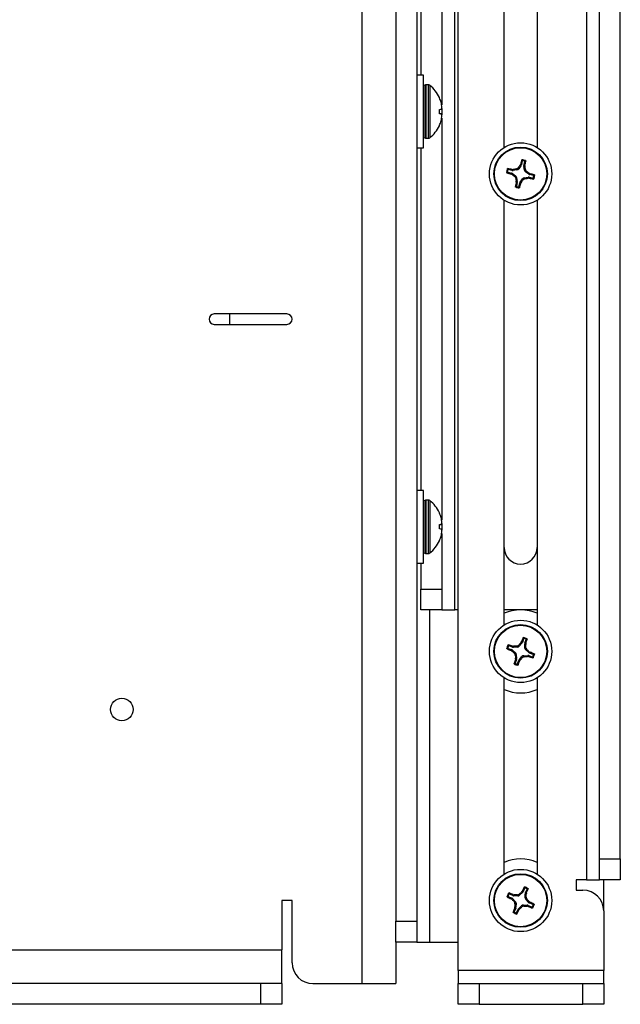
# Model space of a CAD drawing. Header units: inches. Extents: x 0.3 to 33.8, y 0.2 to 21.7.
# Tile 110 of 209: x 26.6 to 27.3, y 4.2 to 5.4. Entities that reach past the tile are written whole.
import ezdxf

# ---------------------------------------------------------------- set-up
doc = ezdxf.new("R2010")
doc.units = ezdxf.units.IN
doc.header["$MEASUREMENT"] = 0

msp = doc.modelspace()

# ---------------------------------------------------------------- linework, layer by layer
at = {"color": 7, "linetype": 'Continuous', "lineweight": 25}
for p, q in [((27.11572, 4.69852), (27.11572, 6.34852)), ((27.07498, 6.32352), (27.07498, 5.34227)), ((27.09998, 6.32352), (27.09998, 5.30654)), ((27.04498, 6.12352), (27.04498, 4.32352)), ((27.06998, 6.12352), (27.06998, 4.32352)), ((27.27423, 6.02352), (27.27423, 4.37352)), ((27.11998, 4.26427), (27.11998, 5.99852)), ((27.28998, 4.39852), (27.28998, 5.99852)), ((27.31498, 4.39852), (27.31498, 5.99852)), ((27.17508, 5.25531), (27.17508, 5.94852)), ((27.21488, 5.94852), (27.21488, 5.25531)), ((27.00423, 4.24852), (27.00423, 5.84852)), ((27.07798, 5.34227), (27.06998, 5.34227)), ((27.07798, 5.25477), (27.07798, 5.34227)), ((27.08063, 5.33069), (27.0784, 5.32987)), ((27.0784, 5.32987), (27.0784, 5.26717)), ((27.08063, 5.33069), (27.08063, 5.26636)), ((27.08373, 5.33072), (27.08085, 5.33072)), ((27.08085, 5.33072), (27.08085, 5.26632)), ((27.08373, 5.33072), (27.08373, 5.26632)), ((27.08572, 5.33003), (27.08572, 5.26702)), ((27.09721, 5.31538), (27.09721, 5.31552)), ((27.09721, 5.29637), (27.09721, 5.30068)), ((27.09738, 5.3011), (27.09931, 5.3013)), ((27.09961, 5.30845), (27.09931, 5.30964)), ((27.09931, 5.3013), (27.09961, 5.30157)), ((27.09998, 5.30241), (27.09998, 5.29464)), ((27.09931, 5.29574), (27.09738, 5.29595)), ((27.09961, 5.29547), (27.09931, 5.29574)), ((27.09931, 5.28741), (27.09961, 5.2886)), ((27.09998, 5.29051), (27.09998, 4.80654)), ((27.09721, 5.28153), (27.09721, 5.28167)), ((27.0784, 5.26717), (27.08063, 5.26636)), ((27.08085, 5.26632), (27.08373, 5.26632)), ((27.06998, 5.25477), (27.07798, 5.25477)), ((27.07498, 5.25477), (27.07498, 4.84227)), ((27.18475, 5.22756), (27.18479, 5.22877)), ((27.18479, 5.22877), (27.18601, 5.22876)), ((27.18601, 5.22876), (27.18597, 5.22752)), ((27.19062, 5.22828), (27.1899, 5.22946)), ((27.19192, 5.23072), (27.19265, 5.22954)), ((27.19541, 5.23337), (27.19265, 5.22954)), ((27.19428, 5.23389), (27.19481, 5.23498)), ((27.19541, 5.23337), (27.19428, 5.23389)), ((27.19481, 5.23498), (27.19591, 5.23448)), ((27.19697, 5.239), (27.19591, 5.23448)), ((27.19974, 5.22788), (27.19897, 5.23254)), ((27.20021, 5.23249), (27.19897, 5.23254)), ((27.19902, 5.23375), (27.20008, 5.23827)), ((27.19902, 5.23375), (27.20022, 5.23371)), ((27.20022, 5.23371), (27.20021, 5.23249)), ((27.1795, 5.22552), (27.18402, 5.22446)), ((27.18475, 5.22756), (27.18023, 5.22862)), ((27.18352, 5.22336), (27.18402, 5.22446)), ((27.18461, 5.22282), (27.18352, 5.22336)), ((27.18513, 5.22395), (27.18461, 5.22282)), ((27.18513, 5.22395), (27.18896, 5.2212)), ((27.19062, 5.22828), (27.18597, 5.22752)), ((27.18778, 5.22047), (27.18896, 5.2212)), ((27.19022, 5.21917), (27.18904, 5.21844)), ((27.19022, 5.21917), (27.19098, 5.21451)), ((27.19455, 5.21368), (27.1973, 5.21751)), ((27.19803, 5.21633), (27.1973, 5.21751)), ((27.19933, 5.21876), (27.20399, 5.21953)), ((27.19933, 5.21876), (27.20006, 5.21759)), ((27.19974, 5.22788), (27.20091, 5.22861)), ((27.20217, 5.22658), (27.20099, 5.22585)), ((27.20483, 5.2231), (27.20099, 5.22585)), ((27.20395, 5.21829), (27.20399, 5.21953)), ((27.20516, 5.21828), (27.20395, 5.21829)), ((27.20483, 5.2231), (27.20534, 5.22422)), ((27.2052, 5.21948), (27.20516, 5.21828)), ((27.2052, 5.21948), (27.20972, 5.21842)), ((27.20534, 5.22422), (27.20643, 5.22369)), ((27.20643, 5.22369), (27.20593, 5.22259)), ((27.21045, 5.22153), (27.20593, 5.22259)), ((27.18973, 5.21334), (27.18974, 5.21456)), ((27.19094, 5.2133), (27.18973, 5.21334)), ((27.18974, 5.21456), (27.19098, 5.21451)), ((27.19094, 5.2133), (27.18988, 5.20878)), ((27.19298, 5.20805), (27.19405, 5.21257)), ((27.19514, 5.21207), (27.19405, 5.21257)), ((27.19455, 5.21368), (27.19568, 5.21316)), ((27.19568, 5.21316), (27.19514, 5.21207)), ((27.17508, 4.68031), (27.17508, 5.19174)), ((27.21488, 5.19174), (27.21488, 4.68031)), ((26.91373, 5.05477), (26.82623, 5.05477)), ((26.84498, 5.04227), (26.84498, 5.05477)), ((26.82623, 5.04227), (26.91373, 5.04227)), ((27.07798, 4.84227), (27.06998, 4.84227)), ((27.07798, 4.75477), (27.07798, 4.84227)), ((27.08063, 4.83069), (27.0784, 4.82987)), ((27.0784, 4.82987), (27.0784, 4.76717)), ((27.08063, 4.83069), (27.08063, 4.76636)), ((27.08373, 4.83072), (27.08085, 4.83072)), ((27.08085, 4.83072), (27.08085, 4.76632)), ((27.08373, 4.83072), (27.08373, 4.76632)), ((27.08572, 4.83003), (27.08572, 4.76702)), ((27.09721, 4.81538), (27.09721, 4.81552)), ((27.09961, 4.80845), (27.09931, 4.80964)), ((27.09998, 4.80241), (27.09998, 4.79464)), ((27.09721, 4.79637), (27.09721, 4.80068)), ((27.09738, 4.8011), (27.09931, 4.8013)), ((27.09931, 4.79574), (27.09738, 4.79595)), ((27.09931, 4.8013), (27.09961, 4.80157)), ((27.09961, 4.79547), (27.09931, 4.79574)), ((27.09998, 4.79051), (27.09998, 4.72352)), ((27.09721, 4.78153), (27.09721, 4.78167)), ((27.09931, 4.78741), (27.09961, 4.7886)), ((27.0784, 4.76717), (27.08063, 4.76636)), ((27.08085, 4.76632), (27.08373, 4.76632)), ((27.06998, 4.75477), (27.07798, 4.75477)), ((27.07498, 4.75477), (27.07498, 4.72352)), ((27.07498, 4.69852), (27.07498, 4.72352)), ((27.07498, 4.72352), (27.09998, 4.72352)), ((27.09998, 4.72352), (27.09998, 4.69852)), ((27.09998, 4.69852), (27.07498, 4.69852)), ((27.08572, 4.29852), (27.08572, 4.69852)), ((27.09998, 4.69852), (27.11572, 4.69852)), ((27.11998, 4.69852), (27.11572, 4.69852)), ((27.21488, 4.69852), (27.17508, 4.69852)), ((27.19539, 4.6589), (27.19603, 4.65993)), ((27.19603, 4.65993), (27.19707, 4.65932)), ((27.19861, 4.6637), (27.19707, 4.65932)), ((27.20008, 4.65826), (27.20162, 4.66264)), ((27.1798, 4.65216), (27.18418, 4.65062)), ((27.18524, 4.65363), (27.18086, 4.65517)), ((27.18357, 4.64958), (27.18418, 4.65062)), ((27.1846, 4.64893), (27.18357, 4.64958)), ((27.18523, 4.65), (27.1846, 4.64893)), ((27.18523, 4.65), (27.18875, 4.64685)), ((27.18524, 4.65363), (27.18541, 4.65483)), ((27.18541, 4.65483), (27.18662, 4.65469)), ((27.18662, 4.65469), (27.18644, 4.65346)), ((27.19116, 4.65372), (27.18644, 4.65346)), ((27.19116, 4.65372), (27.19056, 4.65497)), ((27.1927, 4.656), (27.1933, 4.65475)), ((27.19645, 4.65827), (27.1933, 4.65475)), ((27.19645, 4.65827), (27.19539, 4.6589)), ((27.20017, 4.65234), (27.19991, 4.65706)), ((27.20114, 4.65688), (27.19991, 4.65706)), ((27.20008, 4.65826), (27.20128, 4.65809)), ((27.20017, 4.65234), (27.20142, 4.65294)), ((27.20128, 4.65809), (27.20114, 4.65688)), ((27.20245, 4.6508), (27.20121, 4.6502)), ((27.20472, 4.64705), (27.20121, 4.6502)), ((27.20472, 4.64705), (27.20535, 4.64811)), ((27.20535, 4.64811), (27.20638, 4.64747)), ((27.1875, 4.64625), (27.18875, 4.64685)), ((27.18987, 4.63879), (27.18833, 4.63441)), ((27.18978, 4.6447), (27.18853, 4.6441)), ((27.18867, 4.63896), (27.18881, 4.64016)), ((27.18987, 4.63879), (27.18867, 4.63896)), ((27.18881, 4.64016), (27.19004, 4.63999)), ((27.18978, 4.6447), (27.19004, 4.63999)), ((27.19135, 4.63335), (27.19288, 4.63773)), ((27.19392, 4.63712), (27.19288, 4.63773)), ((27.1935, 4.63878), (27.19665, 4.64229)), ((27.1935, 4.63878), (27.19457, 4.63815)), ((27.19457, 4.63815), (27.19392, 4.63712)), ((27.19725, 4.64105), (27.19665, 4.64229)), ((27.1988, 4.64333), (27.20351, 4.64359)), ((27.1988, 4.64333), (27.1994, 4.64208)), ((27.20334, 4.64236), (27.20351, 4.64359)), ((27.20454, 4.64222), (27.20334, 4.64236)), ((27.20471, 4.64342), (27.20454, 4.64222)), ((27.20471, 4.64342), (27.20909, 4.64188)), ((27.20638, 4.64747), (27.20577, 4.64643)), ((27.21015, 4.64489), (27.20577, 4.64643)), ((27.17508, 4.38031), (27.17508, 4.61674)), ((27.21488, 4.61674), (27.21488, 4.38031)), ((27.28998, 4.39852), (27.31498, 4.39852)), ((27.28998, 4.37352), (27.28998, 4.39852)), ((27.31498, 4.39852), (27.31498, 4.37352)), ((27.19985, 4.36334), (27.19796, 4.35911)), ((27.27423, 4.37352), (27.26173, 4.37352)), ((27.26173, 4.37352), (27.26173, 4.36102)), ((27.27423, 4.37352), (27.28998, 4.37352)), ((27.31498, 4.37352), (27.28998, 4.37352)), ((27.29498, 4.33602), (27.29498, 4.37352)), ((27.18016, 4.3534), (27.18439, 4.35151)), ((27.1857, 4.35442), (27.18146, 4.35631)), ((27.1837, 4.35052), (27.18439, 4.35151)), ((27.1857, 4.35442), (27.18597, 4.3556)), ((27.18597, 4.3556), (27.18716, 4.35536)), ((27.18716, 4.35536), (27.18688, 4.35415)), ((27.1916, 4.35402), (27.18688, 4.35415)), ((27.1916, 4.35402), (27.19111, 4.35531)), ((27.19333, 4.35616), (27.19383, 4.35487)), ((27.19726, 4.35812), (27.19383, 4.35487)), ((27.19624, 4.35883), (27.19697, 4.3598)), ((27.19726, 4.35812), (27.19624, 4.35883)), ((27.19697, 4.3598), (27.19796, 4.35911)), ((27.20047, 4.3519), (27.2006, 4.35662)), ((27.20047, 4.3519), (27.20177, 4.35239)), ((27.20181, 4.35634), (27.2006, 4.35662)), ((27.20087, 4.3578), (27.20277, 4.36204)), ((27.20087, 4.3578), (27.20205, 4.35754)), ((27.20205, 4.35754), (27.20181, 4.35634)), ((27.26173, 4.36102), (27.26998, 4.36102)), ((26.91998, 4.34852), (26.90748, 4.34852)), ((26.90748, 4.34852), (26.90748, 4.28927)), ((26.91998, 4.27352), (26.91998, 4.34852)), ((27.18467, 4.34979), (27.1837, 4.35052)), ((27.18539, 4.3508), (27.18467, 4.34979)), ((27.18539, 4.3508), (27.18863, 4.34737)), ((27.18734, 4.34688), (27.18863, 4.34737)), ((27.1879, 4.33951), (27.18814, 4.3407)), ((27.18908, 4.33924), (27.1879, 4.33951)), ((27.18814, 4.3407), (27.18935, 4.34043)), ((27.18948, 4.34515), (27.18819, 4.34465)), ((27.18948, 4.34515), (27.18935, 4.34043)), ((27.1927, 4.33893), (27.19613, 4.34218)), ((27.19662, 4.34088), (27.19613, 4.34218)), ((27.19835, 4.34303), (27.19885, 4.34174)), ((27.19835, 4.34303), (27.20307, 4.3429)), ((27.20262, 4.35017), (27.20132, 4.34967)), ((27.20457, 4.34625), (27.20132, 4.34967)), ((27.2028, 4.34169), (27.20307, 4.3429)), ((27.20399, 4.34145), (27.2028, 4.34169)), ((27.20426, 4.34263), (27.20399, 4.34145)), ((27.20426, 4.34263), (27.2085, 4.34073)), ((27.20457, 4.34625), (27.20529, 4.34726)), ((27.20529, 4.34726), (27.20626, 4.34653)), ((27.20626, 4.34653), (27.20556, 4.34554)), ((27.2098, 4.34365), (27.20556, 4.34554)), ((27.18908, 4.33924), (27.18719, 4.33501)), ((27.1901, 4.3337), (27.192, 4.33794)), ((27.19298, 4.33724), (27.192, 4.33794)), ((27.1927, 4.33893), (27.19371, 4.33822)), ((27.19371, 4.33822), (27.19298, 4.33724)), ((27.29498, 4.33602), (27.29498, 4.26427)), ((27.04498, 4.32352), (27.06998, 4.32352)), ((27.04498, 4.29852), (27.04498, 4.32352)), ((27.06998, 4.32352), (27.06998, 4.29852)), ((27.04498, 4.29852), (27.04498, 4.24852)), ((27.06998, 4.29852), (27.04498, 4.29852)), ((27.06998, 4.29852), (27.08572, 4.29852)), ((27.08572, 4.29852), (27.11998, 4.29852)), ((25.58248, 4.28927), (26.90748, 4.28927)), ((26.90748, 4.24852), (26.90748, 4.28927)), ((27.11998, 4.26427), (27.11998, 4.24852)), ((27.29498, 4.26427), (27.11998, 4.26427)), ((27.29498, 4.24852), (27.29498, 4.26427)), ((26.90748, 4.24852), (25.58248, 4.24852)), ((26.88248, 4.22352), (26.88248, 4.24852)), ((26.90748, 4.24852), (26.90748, 4.22352)), ((26.94498, 4.24852), (27.00423, 4.24852)), ((27.00423, 4.24852), (27.04498, 4.24852)), ((27.11998, 4.22352), (27.11998, 4.24852)), ((27.11998, 4.24852), (27.14498, 4.24852)), ((27.14498, 4.24852), (27.14498, 4.22352)), ((27.14498, 4.24852), (27.26998, 4.24852)), ((27.26998, 4.22352), (27.26998, 4.24852)), ((27.26998, 4.24852), (27.29498, 4.24852)), ((27.29498, 4.24852), (27.29498, 4.22352)), ((26.88248, 4.22352), (26.28248, 4.22352)), ((26.90748, 4.22352), (26.88248, 4.22352)), ((27.14498, 4.22352), (27.11998, 4.22352)), ((27.14498, 4.22352), (27.26998, 4.22352)), ((27.29498, 4.22352), (27.26998, 4.22352))]:
    msp.add_line(p, q, dxfattribs=at)
for centre, radius in [((27.19498, 5.22352), 0.0375), ((27.19498, 5.22352), 0.0322), ((27.19498, 5.22352), 0.03151), ((27.19498, 4.64852), 0.0375), ((27.19498, 4.64852), 0.0322), ((27.19498, 4.64852), 0.03151), ((26.71498, 4.57852), 0.0136), ((27.19498, 4.34852), 0.0375), ((27.19498, 4.34852), 0.0322), ((27.19498, 4.34852), 0.03151)]:
    msp.add_circle(centre, radius, dxfattribs=at)
for centre, radius, start, end in [((27.07862, 5.32927), 0.000644, 110, 180), ((27.08085, 5.33008), 0.000644, 90, 110), ((27.08373, 5.3275), 0.00322, 51.66575, 90), ((27.06081, 5.29852), 0.04017, 25.02693, 51.66575), ((27.06058, 5.29854), 0.04029, 15.98604, 24.00582), ((27.06648, 5.30112), 0.03393, 6.27245, 12.47899), ((27.09262, 5.30514), 0.00785, 332.98189, 345.27174), ((27.09262, 5.29191), 0.00785, 14.72826, 27.01811), ((27.06648, 5.29593), 0.03393, 347.52101, 353.72755), ((27.06081, 5.29852), 0.04017, 308.33425, 334.97307), ((27.06058, 5.29851), 0.04029, 335.99418, 344.01396), ((27.07862, 5.26778), 0.000644, 180, 250), ((27.08085, 5.26697), 0.000644, 250, 270), ((27.08373, 5.26954), 0.00322, 270, 308.33425), ((27.19498, 5.22352), 0.01699, 159.51647, 174.06742), ((27.12136, 4.91686), 0.31829, 78.50531, 79.45915), ((27.25357, 4.86459), 0.37038, 99.89891, 100.50995), ((27.49037, 5.01137), 0.37038, 143.07393, 143.68497), ((27.50237, 5.15302), 0.31829, 164.12473, 165.07857), ((27.19498, 5.22352), 0.01699, 69.51647, 84.06742), ((27.19498, 5.22352), 0.01603, 72.63038, 80.9535), ((26.83604, 5.16493), 0.37038, 9.89891, 10.50995), ((26.88831, 5.29714), 0.31829, 348.50531, 349.45915), ((27.26548, 5.53092), 0.31829, 254.12473, 255.07857), ((27.19498, 5.22352), 0.01603, 162.63038, 170.9535), ((27.40714, 5.51891), 0.37038, 233.07393, 233.68497), ((27.55391, 5.28212), 0.37038, 189.89891, 190.50995), ((27.13639, 5.58246), 0.37038, 279.89891, 280.50995), ((26.98282, 4.92814), 0.37038, 53.07393, 53.68497), ((27.26859, 5.53019), 0.31829, 258.50531, 259.45915), ((27.12447, 4.91613), 0.31829, 74.12473, 75.07857), ((27.19498, 5.22352), 0.01603, 342.63038, 350.9535), ((27.19498, 5.22352), 0.01699, 339.51647, 354.06742), ((27.50164, 5.14991), 0.31829, 168.50531, 169.45915), ((27.19498, 5.22352), 0.01699, 249.51647, 264.06742), ((27.19498, 5.22352), 0.01603, 252.63038, 260.9535), ((26.88758, 5.29403), 0.31829, 344.12473, 345.07857), ((26.89959, 5.43568), 0.37038, 323.07393, 323.68497), ((26.82623, 5.04852), 0.00625, 90, 270), ((26.91373, 5.04852), 0.00625, 270, 90), ((27.07862, 4.82927), 0.000644, 110, 180), ((27.08085, 4.83008), 0.000644, 90, 110), ((27.08373, 4.8275), 0.00322, 51.66575, 90), ((27.06081, 4.79852), 0.04017, 25.02693, 51.66575), ((27.06058, 4.79854), 0.04029, 15.98604, 24.00582), ((27.06648, 4.80112), 0.03393, 6.27245, 12.47899), ((27.09262, 4.80514), 0.00785, 332.98189, 345.27174), ((27.09262, 4.79191), 0.00785, 14.72826, 27.01811), ((27.06648, 4.79593), 0.03393, 347.52101, 353.72755), ((27.06081, 4.79852), 0.04017, 308.33425, 334.97307), ((27.06058, 4.79851), 0.04029, 335.99418, 344.01396), ((27.07862, 4.76778), 0.000644, 180, 250), ((27.08085, 4.76697), 0.000644, 250, 270), ((27.08373, 4.76954), 0.00322, 270, 308.33425), ((27.19498, 4.77352), 0.0199, 180, 0), ((27.19498, 4.64852), 0.05, 66.54679, 113.45321), ((27.4931, 4.54564), 0.31829, 158.0022, 158.95604), ((27.19498, 4.64852), 0.01699, 63.39393, 77.94488), ((27.19498, 4.64852), 0.01603, 66.50785, 74.83097), ((26.89791, 4.75442), 0.31829, 342.38278, 343.33661), ((27.19498, 4.64852), 0.01699, 153.39393, 167.94488), ((27.29786, 4.94664), 0.31829, 248.0022, 248.95604), ((27.19498, 4.64852), 0.01603, 156.50785, 164.83097), ((27.08908, 4.35146), 0.31829, 72.38278, 73.33661), ((27.43743, 4.9196), 0.37038, 226.95139, 227.56243), ((27.21495, 4.28539), 0.37038, 93.77638, 94.38742), ((27.46605, 4.40607), 0.37038, 136.95139, 137.56243), ((26.83184, 4.62855), 0.37038, 3.77638, 4.38742), ((26.95252, 4.37745), 0.37038, 46.95139, 47.56243), ((27.49204, 4.54262), 0.31829, 162.38278, 163.33661), ((27.55811, 4.6685), 0.37038, 183.77638, 184.38742), ((26.89686, 4.75141), 0.31829, 338.0022, 338.95604), ((26.9239, 4.89098), 0.37038, 316.95139, 317.56243), ((27.175, 5.01166), 0.37038, 273.77638, 274.38742), ((27.30088, 4.94559), 0.31829, 252.38278, 253.33661), ((27.09209, 4.3504), 0.31829, 68.0022, 68.95604), ((27.19498, 4.64852), 0.01603, 336.50785, 344.83097), ((27.19498, 4.64852), 0.01699, 333.39393, 347.94488), ((27.19498, 4.64852), 0.01699, 243.39393, 257.94488), ((27.19498, 4.64852), 0.01603, 246.50785, 254.83097), ((27.19498, 4.64852), 0.05, 246.54679, 293.45321), ((27.19498, 4.34852), 0.05, 66.54679, 113.45321), ((27.48355, 4.2213), 0.31829, 153.25173, 154.20556), ((27.19498, 4.34852), 0.01699, 58.64346, 73.19441), ((27.19498, 4.34852), 0.01603, 61.75737, 70.08049), ((27.19498, 4.34852), 0.01699, 148.64346, 163.19441), ((27.3222, 4.6371), 0.31829, 243.25173, 244.20556), ((27.19498, 4.34852), 0.01603, 151.75737, 160.08049), ((27.06484, 4.06125), 0.31829, 67.6323, 68.58614), ((27.18481, 3.98498), 0.37038, 89.02591, 89.63695), ((27.44504, 4.08445), 0.37038, 132.20092, 132.81196), ((26.83144, 4.35869), 0.37038, 359.02591, 359.63695), ((26.9077, 4.47866), 0.31829, 337.6323, 338.58614), ((27.26998, 4.33602), 0.025, 0, 90), ((27.45905, 4.59859), 0.37038, 222.20092, 222.81196), ((27.48225, 4.21839), 0.31829, 157.6323, 158.58614), ((27.55852, 4.33836), 0.37038, 179.02591, 179.63695), ((26.94491, 4.61259), 0.37038, 312.20092, 312.81196), ((27.20514, 4.71207), 0.37038, 269.02591, 269.63695), ((26.93091, 4.09846), 0.37038, 42.20092, 42.81196), ((27.32511, 4.6358), 0.31829, 247.6323, 248.58614), ((27.06775, 4.05995), 0.31829, 63.25173, 64.20556), ((27.19498, 4.34852), 0.01603, 331.75737, 340.08049), ((27.19498, 4.34852), 0.01699, 328.64346, 343.19441), ((27.19498, 4.34852), 0.01699, 238.64346, 253.19441), ((27.19498, 4.34852), 0.01603, 241.75737, 250.08049), ((26.9064, 4.47575), 0.31829, 333.25173, 334.20556), ((26.94498, 4.27352), 0.025, 180, 270)]:
    msp.add_arc(centre, radius, start, end, dxfattribs=at)
for centre, major_axis, ratio, start_param, end_param in [((27.1901, 5.23139), (-0.00166, 0.00268), 0.993591, 2.7511616, 3.5320237), ((27.19285, 5.2352), (-0.00287, 0.0013), 0.994307, 2.9463327, 3.3368526), ((27.20208, 5.23304), (0.00315, -0.00011), 0.994307, 2.9463327, 3.3368526), ((27.1833, 5.22139), (-0.0013, -0.00287), 0.994307, 2.9463327, 3.3368526), ((27.18546, 5.23063), (0.00011, 0.00315), 0.994307, 2.9463327, 3.3368526), ((27.18711, 5.21865), (-0.00268, -0.00166), 0.993591, 2.7511616, 3.5320237), ((27.19985, 5.21566), (0.00166, -0.00268), 0.993591, 2.7511616, 3.5320237), ((27.20284, 5.2284), (0.00268, 0.00166), 0.993591, 2.7511616, 3.5320237), ((27.20449, 5.21642), (-0.00011, -0.00315), 0.994307, 2.9463327, 3.3368526), ((27.20666, 5.22565), (0.0013, 0.00287), 0.994307, 2.9463327, 3.3368526), ((27.18787, 5.21401), (-0.00315, 0.00011), 0.994307, 2.9463327, 3.3368526), ((27.19711, 5.21184), (0.00287, -0.0013), 0.994307, 2.9463327, 3.3368526), ((27.18314, 4.64765), (-0.0016, -0.00271), 0.994307, 2.9463327, 3.3368526), ((27.18628, 4.6566), (0.00044, 0.00312), 0.994307, 2.9463327, 3.3368526), ((27.19097, 4.65686), (-0.00136, 0.00284), 0.993591, 2.7511616, 3.5320237), ((27.1941, 4.66036), (-0.00271, 0.0016), 0.994307, 2.9463327, 3.3368526), ((27.20306, 4.65722), (0.00312, -0.00044), 0.994307, 2.9463327, 3.3368526), ((27.20332, 4.65253), (0.00284, 0.00136), 0.993591, 2.7511616, 3.5320237), ((27.18664, 4.64452), (-0.00284, -0.00136), 0.993591, 2.7511616, 3.5320237), ((27.1869, 4.63982), (-0.00312, 0.00044), 0.994307, 2.9463327, 3.3368526), ((27.19585, 4.63668), (0.00271, -0.0016), 0.994307, 2.9463327, 3.3368526), ((27.19898, 4.64019), (0.00136, -0.00284), 0.993591, 2.7511616, 3.5320237), ((27.20368, 4.64045), (-0.00044, -0.00312), 0.994307, 2.9463327, 3.3368526), ((27.20682, 4.6494), (0.0016, 0.00271), 0.994307, 2.9463327, 3.3368526), ((27.1831, 4.34863), (-0.00182, -0.00257), 0.994307, 2.9463327, 3.3368526), ((27.18698, 4.3573), (0.0007, 0.00307), 0.994307, 2.9463327, 3.3368526), ((27.19167, 4.35717), (-0.00112, 0.00294), 0.993591, 2.7511616, 3.5320237), ((27.19509, 4.3604), (-0.00257, 0.00182), 0.994307, 2.9463327, 3.3368526), ((27.20362, 4.35183), (0.00294, 0.00112), 0.993591, 2.7511616, 3.5320237), ((27.20375, 4.35653), (0.00307, -0.0007), 0.994307, 2.9463327, 3.3368526), ((27.18633, 4.34522), (-0.00294, -0.00112), 0.993591, 2.7511616, 3.5320237), ((27.18621, 4.34052), (-0.00307, 0.0007), 0.994307, 2.9463327, 3.3368526), ((27.19828, 4.33988), (0.00112, -0.00294), 0.993591, 2.7511616, 3.5320237), ((27.20298, 4.33975), (-0.0007, -0.00307), 0.994307, 2.9463327, 3.3368526), ((27.20685, 4.34841), (0.00182, 0.00257), 0.994307, 2.9463327, 3.3368526), ((27.19487, 4.33665), (0.00257, -0.00182), 0.994307, 2.9463327, 3.3368526)]:
    msp.add_ellipse(centre, major_axis=major_axis, ratio=ratio, start_param=start_param, end_param=end_param, dxfattribs=at)
for points, knots in [([(27.09738, 5.31493), (27.09736, 5.31499), (27.09731, 5.31509), (27.09725, 5.31523), (27.09721, 5.31534), (27.09721, 5.31537), (27.09721, 5.31538)], [0, 0, 0, 0, 0.2526917, 0.5055172, 0.7534417, 1, 1, 1, 1]), ([(27.09721, 5.30068), (27.09721, 5.30073), (27.09721, 5.30083), (27.09725, 5.30096), (27.0973, 5.30106), (27.09734, 5.3011), (27.09737, 5.3011), (27.09738, 5.3011)], [0, 0, 0, 0, 0.2243701, 0.4484144, 0.6809027, 0.9255748, 1, 1, 1, 1]), ([(27.10021, 5.30314), (27.10024, 5.30331), (27.10029, 5.30364), (27.10026, 5.3043), (27.10022, 5.30472), (27.10021, 5.30483)], [0, 0, 0, 0, 0.4271588, 0.8543492, 1, 1, 1, 1]), ([(27.09738, 5.29595), (27.09736, 5.29595), (27.09731, 5.29597), (27.09725, 5.29607), (27.09721, 5.2962), (27.09721, 5.29632), (27.09721, 5.29637)], [0, 0, 0, 0, 0.2526917, 0.5055172, 0.7534417, 1, 1, 1, 1]), ([(27.10021, 5.29222), (27.10024, 5.29253), (27.10029, 5.29314), (27.10026, 5.29366), (27.10022, 5.29386), (27.10021, 5.29391)], [0, 0, 0, 0, 0.42715877, 0.85434923, 1, 1, 1, 1]), ([(27.09721, 5.28167), (27.09721, 5.28168), (27.09721, 5.2817), (27.09725, 5.28179), (27.0973, 5.28192), (27.09734, 5.28203), (27.09737, 5.2821), (27.09738, 5.28212)], [0, 0, 0, 0, 0.22437011, 0.44841436, 0.68090265, 0.92557481, 1, 1, 1, 1]), ([(27.17906, 5.22947), (27.17908, 5.22952), (27.17913, 5.22961), (27.17925, 5.22972), (27.17939, 5.22978), (27.17951, 5.2298), (27.17958, 5.22979), (27.17959, 5.22978)], [0, 0, 0, 0, 0.22437011, 0.44841436, 0.68090265, 0.92557481, 1, 1, 1, 1]), ([(27.17968, 5.22831), (27.17957, 5.2285), (27.17936, 5.22889), (27.17916, 5.22928), (27.17906, 5.22947)], [0, 0, 0, 0, 0.5041524, 1, 1, 1, 1]), ([(27.17959, 5.22978), (27.1797, 5.22959), (27.1799, 5.2292), (27.18012, 5.22882), (27.18023, 5.22862)], [0, 0, 0, 0, 0.50535269, 1, 1, 1, 1]), ([(27.18023, 5.22862), (27.18018, 5.22863), (27.18007, 5.22865), (27.17992, 5.2286), (27.17979, 5.22851), (27.17971, 5.2284), (27.17969, 5.22833), (27.17968, 5.22831)], [0, 0, 0, 0, 0.2255496, 0.4511532, 0.6755812, 0.89964, 1, 1, 1, 1]), ([(27.1899, 5.22946), (27.19023, 5.22955), (27.1909, 5.22974), (27.19156, 5.23026), (27.19185, 5.23062), (27.19192, 5.23072)], [0, 0, 0, 0, 0.4271588, 0.8543492, 1, 1, 1, 1]), ([(27.19622, 5.24009), (27.19624, 5.24014), (27.19628, 5.24024), (27.1964, 5.24035), (27.19656, 5.24042), (27.19668, 5.24042), (27.19673, 5.24042)], [0, 0, 0, 0, 0.2526917, 0.5055172, 0.7534417, 1, 1, 1, 1]), ([(27.19697, 5.239), (27.19685, 5.23918), (27.1966, 5.23955), (27.19634, 5.23991), (27.19622, 5.24009)], [0, 0, 0, 0, 0.4946499, 1, 1, 1, 1]), ([(27.19673, 5.24042), (27.19686, 5.24025), (27.19712, 5.2399), (27.19737, 5.23954), (27.1975, 5.23935)], [0, 0, 0, 0, 0.4958449, 1, 1, 1, 1]), ([(27.1975, 5.23935), (27.19744, 5.23936), (27.19734, 5.23936), (27.19719, 5.2393), (27.19706, 5.2392), (27.197, 5.23909), (27.19698, 5.23902), (27.19697, 5.239)], [0, 0, 0, 0, 0.2255497, 0.4511533, 0.6755815, 0.8996403, 1, 1, 1, 1]), ([(27.19976, 5.23882), (27.19996, 5.23893), (27.20035, 5.23914), (27.20073, 5.23934), (27.20092, 5.23944)], [0, 0, 0, 0, 0.5041524, 1, 1, 1, 1]), ([(27.20008, 5.23827), (27.20008, 5.23832), (27.2001, 5.23843), (27.20005, 5.23858), (27.19996, 5.23871), (27.19985, 5.23879), (27.19978, 5.23881), (27.19976, 5.23882)], [0, 0, 0, 0, 0.2255496, 0.4511532, 0.6755812, 0.89964, 1, 1, 1, 1]), ([(27.20124, 5.23891), (27.20104, 5.2388), (27.20066, 5.2386), (27.20027, 5.23838), (27.20008, 5.23827)], [0, 0, 0, 0, 0.5053527, 1, 1, 1, 1]), ([(27.20092, 5.23944), (27.20097, 5.23942), (27.20106, 5.23937), (27.20117, 5.23925), (27.20124, 5.23911), (27.20125, 5.23899), (27.20124, 5.23892), (27.20124, 5.23891)], [0, 0, 0, 0, 0.2243701, 0.4484144, 0.6809027, 0.9255748, 1, 1, 1, 1]), ([(27.17808, 5.22528), (27.17825, 5.22541), (27.1786, 5.22566), (27.17896, 5.22592), (27.17915, 5.22604)], [0, 0, 0, 0, 0.4958449, 1, 1, 1, 1]), ([(27.17841, 5.22476), (27.17836, 5.22478), (27.17826, 5.22482), (27.17815, 5.22495), (27.17808, 5.22511), (27.17808, 5.22522), (27.17808, 5.22528)], [0, 0, 0, 0, 0.25269173, 0.50551722, 0.75344174, 1, 1, 1, 1]), ([(27.1795, 5.22552), (27.17932, 5.22539), (27.17895, 5.22514), (27.17859, 5.22489), (27.17841, 5.22476)], [0, 0, 0, 0, 0.4946499, 1, 1, 1, 1]), ([(27.17915, 5.22604), (27.17914, 5.22599), (27.17914, 5.22589), (27.1792, 5.22573), (27.1793, 5.22561), (27.17941, 5.22554), (27.17948, 5.22552), (27.1795, 5.22552)], [0, 0, 0, 0, 0.22554966, 0.4511533, 0.67558153, 0.89964028, 1, 1, 1, 1]), ([(27.18904, 5.21844), (27.18895, 5.21878), (27.18876, 5.21945), (27.18824, 5.22011), (27.18788, 5.22039), (27.18778, 5.22047)], [0, 0, 0, 0, 0.4271588, 0.8543492, 1, 1, 1, 1]), ([(27.20006, 5.21759), (27.19972, 5.21749), (27.19905, 5.21731), (27.19839, 5.21679), (27.19811, 5.21642), (27.19803, 5.21633)], [0, 0, 0, 0, 0.4271588, 0.8543492, 1, 1, 1, 1]), ([(27.20091, 5.22861), (27.20101, 5.22827), (27.20119, 5.2276), (27.20171, 5.22694), (27.20208, 5.22665), (27.20217, 5.22658)], [0, 0, 0, 0, 0.4271588, 0.8543492, 1, 1, 1, 1]), ([(27.20972, 5.21842), (27.20977, 5.21842), (27.20988, 5.2184), (27.21003, 5.21845), (27.21016, 5.21854), (27.21024, 5.21865), (27.21027, 5.21872), (27.21027, 5.21874)], [0, 0, 0, 0, 0.2255496, 0.4511532, 0.6755812, 0.89964, 1, 1, 1, 1]), ([(27.21036, 5.21727), (27.21026, 5.21746), (27.21005, 5.21784), (27.20983, 5.21823), (27.20972, 5.21842)], [0, 0, 0, 0, 0.5053527, 1, 1, 1, 1]), ([(27.21027, 5.21874), (27.21038, 5.21854), (27.21059, 5.21815), (27.21079, 5.21777), (27.21089, 5.21758)], [0, 0, 0, 0, 0.5041524, 1, 1, 1, 1]), ([(27.21089, 5.21758), (27.21087, 5.21753), (27.21083, 5.21744), (27.21071, 5.21733), (27.21056, 5.21727), (27.21044, 5.21725), (27.21038, 5.21726), (27.21036, 5.21727)], [0, 0, 0, 0, 0.2243701, 0.4484144, 0.6809027, 0.9255748, 1, 1, 1, 1]), ([(27.21045, 5.22153), (27.21063, 5.22166), (27.211, 5.2219), (27.21136, 5.22216), (27.21154, 5.22228)], [0, 0, 0, 0, 0.4946473, 1, 1, 1, 1]), ([(27.21081, 5.221), (27.21081, 5.22106), (27.21082, 5.22116), (27.21076, 5.22131), (27.21066, 5.22144), (27.21055, 5.2215), (27.21047, 5.22153), (27.21045, 5.22153)], [0, 0, 0, 0, 0.2255497, 0.4511533, 0.6755815, 0.8996403, 1, 1, 1, 1]), ([(27.21188, 5.22177), (27.2117, 5.22164), (27.21135, 5.22139), (27.21099, 5.22113), (27.21081, 5.221)], [0, 0, 0, 0, 0.4958476, 1, 1, 1, 1]), ([(27.21154, 5.22228), (27.21159, 5.22226), (27.21169, 5.22222), (27.2118, 5.2221), (27.21188, 5.22194), (27.21188, 5.22183), (27.21188, 5.22177)], [0, 0, 0, 0, 0.25269173, 0.50551722, 0.75344174, 1, 1, 1, 1]), ([(27.18903, 5.20761), (27.18898, 5.20763), (27.18889, 5.20768), (27.18878, 5.20779), (27.18872, 5.20794), (27.18871, 5.20806), (27.18872, 5.20812), (27.18872, 5.20814)], [0, 0, 0, 0, 0.22437011, 0.44841436, 0.68090265, 0.92557481, 1, 1, 1, 1]), ([(27.18872, 5.20814), (27.18891, 5.20824), (27.1893, 5.20845), (27.18968, 5.20867), (27.18988, 5.20878)], [0, 0, 0, 0, 0.5053527, 1, 1, 1, 1]), ([(27.19019, 5.20823), (27.19, 5.20812), (27.18961, 5.20791), (27.18922, 5.20771), (27.18903, 5.20761)], [0, 0, 0, 0, 0.5041524, 1, 1, 1, 1]), ([(27.18988, 5.20878), (27.18987, 5.20873), (27.18986, 5.20862), (27.1899, 5.20847), (27.18999, 5.20834), (27.1901, 5.20826), (27.19017, 5.20823), (27.19019, 5.20823)], [0, 0, 0, 0, 0.2255496, 0.4511532, 0.6755812, 0.89964, 1, 1, 1, 1]), ([(27.19246, 5.2077), (27.19251, 5.20769), (27.19261, 5.20769), (27.19277, 5.20774), (27.19289, 5.20784), (27.19296, 5.20795), (27.19298, 5.20803), (27.19298, 5.20805)], [0, 0, 0, 0, 0.2255497, 0.4511533, 0.6755815, 0.8996403, 1, 1, 1, 1]), ([(27.19322, 5.20662), (27.19309, 5.2068), (27.19284, 5.20715), (27.19258, 5.20751), (27.19246, 5.2077)], [0, 0, 0, 0, 0.49584758, 1, 1, 1, 1]), ([(27.19298, 5.20805), (27.19311, 5.20787), (27.19336, 5.2075), (27.19361, 5.20714), (27.19374, 5.20696)], [0, 0, 0, 0, 0.4946473, 1, 1, 1, 1]), ([(27.19374, 5.20696), (27.19372, 5.20691), (27.19368, 5.20681), (27.19355, 5.2067), (27.19339, 5.20662), (27.19328, 5.20662), (27.19322, 5.20662)], [0, 0, 0, 0, 0.2526917, 0.5055172, 0.7534417, 1, 1, 1, 1]), ([(27.09738, 4.81493), (27.09736, 4.81499), (27.09731, 4.81509), (27.09725, 4.81523), (27.09721, 4.81534), (27.09721, 4.81537), (27.09721, 4.81538)], [0, 0, 0, 0, 0.2526917, 0.5055172, 0.7534417, 1, 1, 1, 1]), ([(27.10021, 4.80314), (27.10024, 4.80331), (27.10029, 4.80364), (27.10026, 4.8043), (27.10022, 4.80472), (27.10021, 4.80483)], [0, 0, 0, 0, 0.4271588, 0.8543492, 1, 1, 1, 1]), ([(27.09721, 4.80068), (27.09721, 4.80073), (27.09721, 4.80083), (27.09725, 4.80096), (27.0973, 4.80106), (27.09734, 4.8011), (27.09737, 4.8011), (27.09738, 4.8011)], [0, 0, 0, 0, 0.22437011, 0.44841436, 0.68090265, 0.92557481, 1, 1, 1, 1]), ([(27.09738, 4.79595), (27.09736, 4.79595), (27.09731, 4.79597), (27.09725, 4.79607), (27.09721, 4.7962), (27.09721, 4.79632), (27.09721, 4.79637)], [0, 0, 0, 0, 0.2526917, 0.5055172, 0.7534417, 1, 1, 1, 1]), ([(27.10021, 4.79222), (27.10024, 4.79253), (27.10029, 4.79314), (27.10026, 4.79366), (27.10022, 4.79386), (27.10021, 4.79391)], [0, 0, 0, 0, 0.4271588, 0.8543492, 1, 1, 1, 1]), ([(27.09721, 4.78167), (27.09721, 4.78168), (27.09721, 4.7817), (27.09725, 4.78179), (27.0973, 4.78192), (27.09734, 4.78203), (27.09737, 4.7821), (27.09738, 4.78212)], [0, 0, 0, 0, 0.2243701, 0.4484144, 0.6809027, 0.9255748, 1, 1, 1, 1]), ([(27.19798, 4.66486), (27.198, 4.66491), (27.19805, 4.665), (27.19819, 4.6651), (27.19835, 4.66516), (27.19847, 4.66515), (27.19853, 4.66514)], [0, 0, 0, 0, 0.2526917, 0.5055172, 0.7534417, 1, 1, 1, 1]), ([(27.19861, 4.6637), (27.1985, 4.66389), (27.1983, 4.66429), (27.19808, 4.66467), (27.19798, 4.66486)], [0, 0, 0, 0, 0.4946473, 1, 1, 1, 1]), ([(27.19853, 4.66514), (27.19863, 4.66495), (27.19885, 4.66458), (27.19906, 4.66419), (27.19917, 4.66399)], [0, 0, 0, 0, 0.4958476, 1, 1, 1, 1]), ([(27.19917, 4.66399), (27.19912, 4.664), (27.19901, 4.66402), (27.19886, 4.66398), (27.19873, 4.66389), (27.19864, 4.66379), (27.19862, 4.66372), (27.19861, 4.6637)], [0, 0, 0, 0, 0.2255497, 0.4511533, 0.6755815, 0.8996403, 1, 1, 1, 1]), ([(27.20137, 4.66322), (27.20157, 4.66331), (27.20198, 4.66348), (27.20239, 4.66364), (27.20259, 4.66372)], [0, 0, 0, 0, 0.5041524, 1, 1, 1, 1]), ([(27.20162, 4.66264), (27.20163, 4.66269), (27.20166, 4.6628), (27.20163, 4.66295), (27.20155, 4.66309), (27.20145, 4.66318), (27.20139, 4.66321), (27.20137, 4.66322)], [0, 0, 0, 0, 0.2255496, 0.4511532, 0.6755812, 0.89964, 1, 1, 1, 1]), ([(27.20284, 4.66315), (27.20264, 4.66307), (27.20223, 4.66291), (27.20182, 4.66273), (27.20162, 4.66264)], [0, 0, 0, 0, 0.5053527, 1, 1, 1, 1]), ([(27.20259, 4.66372), (27.20263, 4.66369), (27.20272, 4.66363), (27.20281, 4.6635), (27.20286, 4.66336), (27.20286, 4.66323), (27.20284, 4.66317), (27.20284, 4.66315)], [0, 0, 0, 0, 0.2243701, 0.4484144, 0.6809027, 0.9255748, 1, 1, 1, 1]), ([(27.17864, 4.65152), (27.17859, 4.65155), (27.1785, 4.6516), (27.1784, 4.65174), (27.17834, 4.6519), (27.17835, 4.65202), (27.17836, 4.65207)], [0, 0, 0, 0, 0.2526917, 0.5055172, 0.7534417, 1, 1, 1, 1]), ([(27.17836, 4.65207), (27.17855, 4.65218), (27.17892, 4.6524), (27.17931, 4.65261), (27.17951, 4.65272)], [0, 0, 0, 0, 0.4958449, 1, 1, 1, 1]), ([(27.1798, 4.65216), (27.17961, 4.65205), (27.17922, 4.65184), (27.17883, 4.65163), (27.17864, 4.65152)], [0, 0, 0, 0, 0.4946499, 1, 1, 1, 1]), ([(27.17951, 4.65272), (27.1795, 4.65267), (27.17948, 4.65256), (27.17952, 4.65241), (27.17961, 4.65227), (27.17971, 4.65219), (27.17978, 4.65216), (27.1798, 4.65216)], [0, 0, 0, 0, 0.2255497, 0.4511533, 0.6755815, 0.8996403, 1, 1, 1, 1]), ([(27.17978, 4.65613), (27.17981, 4.65618), (27.17987, 4.65627), (27.18, 4.65636), (27.18015, 4.65641), (27.18027, 4.65641), (27.18033, 4.65639), (27.18035, 4.65639)], [0, 0, 0, 0, 0.2243701, 0.4484144, 0.6809027, 0.9255748, 1, 1, 1, 1]), ([(27.18028, 4.65491), (27.18019, 4.65512), (27.18002, 4.65553), (27.17986, 4.65593), (27.17978, 4.65613)], [0, 0, 0, 0, 0.5041524, 1, 1, 1, 1]), ([(27.18086, 4.65517), (27.18081, 4.65518), (27.18071, 4.65521), (27.18055, 4.65518), (27.18041, 4.6551), (27.18032, 4.655), (27.18029, 4.65493), (27.18028, 4.65491)], [0, 0, 0, 0, 0.2255496, 0.4511532, 0.6755812, 0.89964, 1, 1, 1, 1]), ([(27.18035, 4.65639), (27.18043, 4.65618), (27.1806, 4.65578), (27.18077, 4.65537), (27.18086, 4.65517)], [0, 0, 0, 0, 0.5053527, 1, 1, 1, 1]), ([(27.19056, 4.65497), (27.1909, 4.65503), (27.19159, 4.65514), (27.1923, 4.65559), (27.19262, 4.65592), (27.1927, 4.656)], [0, 0, 0, 0, 0.4271588, 0.8543492, 1, 1, 1, 1]), ([(27.20142, 4.65294), (27.20148, 4.6526), (27.20159, 4.65191), (27.20204, 4.6512), (27.20237, 4.65088), (27.20245, 4.6508)], [0, 0, 0, 0, 0.42715877, 0.85434923, 1, 1, 1, 1]), ([(27.18853, 4.6441), (27.18848, 4.64445), (27.18836, 4.64514), (27.18791, 4.64585), (27.18758, 4.64617), (27.1875, 4.64625)], [0, 0, 0, 0, 0.42715877, 0.85434923, 1, 1, 1, 1]), ([(27.1994, 4.64208), (27.19905, 4.64202), (27.19836, 4.64191), (27.19766, 4.64146), (27.19733, 4.64113), (27.19725, 4.64105)], [0, 0, 0, 0, 0.4271588, 0.8543492, 1, 1, 1, 1]), ([(27.20909, 4.64188), (27.20915, 4.64187), (27.20925, 4.64184), (27.20941, 4.64187), (27.20955, 4.64195), (27.20963, 4.64205), (27.20967, 4.64211), (27.20968, 4.64213)], [0, 0, 0, 0, 0.2255496, 0.4511532, 0.6755812, 0.89964, 1, 1, 1, 1]), ([(27.20961, 4.64066), (27.20952, 4.64086), (27.20936, 4.64127), (27.20918, 4.64168), (27.20909, 4.64188)], [0, 0, 0, 0, 0.5053527, 1, 1, 1, 1]), ([(27.21017, 4.64091), (27.21014, 4.64087), (27.21009, 4.64078), (27.20996, 4.64069), (27.20981, 4.64064), (27.20969, 4.64064), (27.20962, 4.64066), (27.20961, 4.64066)], [0, 0, 0, 0, 0.2243701, 0.4484144, 0.6809027, 0.9255748, 1, 1, 1, 1]), ([(27.20968, 4.64213), (27.20976, 4.64193), (27.20993, 4.64152), (27.21009, 4.64111), (27.21017, 4.64091)], [0, 0, 0, 0, 0.5041524, 1, 1, 1, 1]), ([(27.21015, 4.64489), (27.21035, 4.645), (27.21074, 4.6452), (27.21112, 4.64542), (27.21131, 4.64553)], [0, 0, 0, 0, 0.4946473, 1, 1, 1, 1]), ([(27.21045, 4.64433), (27.21046, 4.64438), (27.21047, 4.64449), (27.21043, 4.64464), (27.21035, 4.64478), (27.21024, 4.64486), (27.21017, 4.64488), (27.21015, 4.64489)], [0, 0, 0, 0, 0.2255497, 0.4511533, 0.6755815, 0.8996403, 1, 1, 1, 1]), ([(27.21159, 4.64498), (27.21141, 4.64487), (27.21103, 4.64465), (27.21064, 4.64444), (27.21045, 4.64433)], [0, 0, 0, 0, 0.4958476, 1, 1, 1, 1]), ([(27.21131, 4.64553), (27.21136, 4.6455), (27.21146, 4.64545), (27.21156, 4.64531), (27.21161, 4.64515), (27.2116, 4.64503), (27.21159, 4.64498)], [0, 0, 0, 0, 0.2526917, 0.5055172, 0.7534417, 1, 1, 1, 1]), ([(27.18737, 4.63333), (27.18732, 4.63336), (27.18723, 4.63341), (27.18714, 4.63354), (27.18709, 4.63369), (27.18709, 4.63381), (27.18711, 4.63388), (27.18711, 4.63389)], [0, 0, 0, 0, 0.2243701, 0.4484144, 0.6809027, 0.9255748, 1, 1, 1, 1]), ([(27.18711, 4.63389), (27.18732, 4.63398), (27.18772, 4.63414), (27.18813, 4.63432), (27.18833, 4.63441)], [0, 0, 0, 0, 0.5053527, 1, 1, 1, 1]), ([(27.18859, 4.63382), (27.18838, 4.63374), (27.18797, 4.63357), (27.18757, 4.63341), (27.18737, 4.63333)], [0, 0, 0, 0, 0.5041524, 1, 1, 1, 1]), ([(27.18833, 4.63441), (27.18832, 4.63436), (27.1883, 4.63425), (27.18833, 4.63409), (27.1884, 4.63396), (27.1885, 4.63387), (27.18857, 4.63383), (27.18859, 4.63382)], [0, 0, 0, 0, 0.2255496, 0.4511532, 0.6755812, 0.89964, 1, 1, 1, 1]), ([(27.19078, 4.63305), (27.19083, 4.63305), (27.19094, 4.63303), (27.1911, 4.63307), (27.19123, 4.63316), (27.19131, 4.63326), (27.19134, 4.63333), (27.19135, 4.63335)], [0, 0, 0, 0, 0.2255497, 0.4511533, 0.6755815, 0.8996403, 1, 1, 1, 1]), ([(27.19143, 4.63191), (27.19132, 4.63209), (27.1911, 4.63247), (27.19089, 4.63286), (27.19078, 4.63305)], [0, 0, 0, 0, 0.4958449, 1, 1, 1, 1]), ([(27.19135, 4.63335), (27.19145, 4.63316), (27.19166, 4.63276), (27.19187, 4.63238), (27.19198, 4.63219)], [0, 0, 0, 0, 0.4946499, 1, 1, 1, 1]), ([(27.19198, 4.63219), (27.19195, 4.63214), (27.1919, 4.63204), (27.19176, 4.63194), (27.1916, 4.63189), (27.19149, 4.6319), (27.19143, 4.63191)], [0, 0, 0, 0, 0.2526917, 0.5055172, 0.7534417, 1, 1, 1, 1]), ([(27.19932, 4.36456), (27.19935, 4.3646), (27.19941, 4.36469), (27.19955, 4.36478), (27.19972, 4.36482), (27.19983, 4.3648), (27.19989, 4.36479)], [0, 0, 0, 0, 0.2526917, 0.5055172, 0.7534417, 1, 1, 1, 1]), ([(27.19985, 4.36334), (27.19977, 4.36355), (27.19959, 4.36396), (27.19941, 4.36435), (27.19932, 4.36456)], [0, 0, 0, 0, 0.4946473, 1, 1, 1, 1]), ([(27.20044, 4.36359), (27.20039, 4.36361), (27.20028, 4.36363), (27.20012, 4.3636), (27.19999, 4.36353), (27.1999, 4.36343), (27.19986, 4.36337), (27.19985, 4.36334)], [0, 0, 0, 0, 0.2255497, 0.4511533, 0.6755815, 0.8996403, 1, 1, 1, 1]), ([(27.19989, 4.36479), (27.19998, 4.36459), (27.20017, 4.3642), (27.20035, 4.3638), (27.20044, 4.36359)], [0, 0, 0, 0, 0.4958476, 1, 1, 1, 1]), ([(27.17894, 4.35287), (27.1789, 4.35289), (27.17881, 4.35295), (27.17872, 4.3531), (27.17868, 4.35327), (27.1787, 4.35338), (27.17871, 4.35344)], [0, 0, 0, 0, 0.2526917, 0.5055172, 0.7534417, 1, 1, 1, 1]), ([(27.17871, 4.35344), (27.17891, 4.35353), (27.1793, 4.35371), (27.1797, 4.35389), (27.17991, 4.35398)], [0, 0, 0, 0, 0.4958476, 1, 1, 1, 1]), ([(27.18016, 4.3534), (27.17995, 4.35331), (27.17954, 4.35314), (27.17915, 4.35296), (27.17894, 4.35287)], [0, 0, 0, 0, 0.4946473, 1, 1, 1, 1]), ([(27.17991, 4.35398), (27.17989, 4.35393), (27.17987, 4.35383), (27.1799, 4.35367), (27.17997, 4.35353), (27.18007, 4.35344), (27.18014, 4.35341), (27.18016, 4.3534)], [0, 0, 0, 0, 0.2255497, 0.4511533, 0.6755815, 0.8996403, 1, 1, 1, 1]), ([(27.18047, 4.35737), (27.1805, 4.35741), (27.18056, 4.35749), (27.1807, 4.35757), (27.18085, 4.35761), (27.18097, 4.3576), (27.18103, 4.35758), (27.18105, 4.35757)], [0, 0, 0, 0, 0.2243701, 0.4484144, 0.6809027, 0.9255748, 1, 1, 1, 1]), ([(27.18086, 4.35611), (27.18079, 4.35632), (27.18065, 4.35674), (27.18053, 4.35716), (27.18047, 4.35737)], [0, 0, 0, 0, 0.5041524, 1, 1, 1, 1]), ([(27.18146, 4.35631), (27.18141, 4.35633), (27.18131, 4.35636), (27.18115, 4.35635), (27.181, 4.35628), (27.18091, 4.35619), (27.18087, 4.35613), (27.18086, 4.35611)], [0, 0, 0, 0, 0.2255496, 0.4511532, 0.6755812, 0.89964, 1, 1, 1, 1]), ([(27.18105, 4.35757), (27.18111, 4.35736), (27.18125, 4.35694), (27.18139, 4.35652), (27.18146, 4.35631)], [0, 0, 0, 0, 0.5053527, 1, 1, 1, 1]), ([(27.19111, 4.35531), (27.19145, 4.35534), (27.19215, 4.3554), (27.19289, 4.35578), (27.19324, 4.35609), (27.19333, 4.35616)], [0, 0, 0, 0, 0.4271588, 0.8543492, 1, 1, 1, 1]), ([(27.20177, 4.35239), (27.20179, 4.35205), (27.20185, 4.35135), (27.20224, 4.35061), (27.20254, 4.35026), (27.20262, 4.35017)], [0, 0, 0, 0, 0.4271588, 0.8543492, 1, 1, 1, 1]), ([(27.20256, 4.36264), (27.20277, 4.36271), (27.2032, 4.36285), (27.20361, 4.36297), (27.20382, 4.36303)], [0, 0, 0, 0, 0.5041524, 1, 1, 1, 1]), ([(27.20277, 4.36204), (27.20278, 4.36209), (27.20282, 4.36219), (27.2028, 4.36235), (27.20274, 4.3625), (27.20265, 4.36259), (27.20258, 4.36263), (27.20256, 4.36264)], [0, 0, 0, 0, 0.22554961, 0.45115321, 0.67558118, 0.89964004, 1, 1, 1, 1]), ([(27.20403, 4.36245), (27.20381, 4.36239), (27.2034, 4.36225), (27.20298, 4.36211), (27.20277, 4.36204)], [0, 0, 0, 0, 0.50535269, 1, 1, 1, 1]), ([(27.20382, 4.36303), (27.20386, 4.363), (27.20394, 4.36294), (27.20403, 4.3628), (27.20406, 4.36265), (27.20405, 4.36253), (27.20403, 4.36247), (27.20403, 4.36245)], [0, 0, 0, 0, 0.2243701, 0.4484144, 0.6809027, 0.9255748, 1, 1, 1, 1]), ([(27.18819, 4.34465), (27.18816, 4.345), (27.18811, 4.3457), (27.18772, 4.34644), (27.18741, 4.34679), (27.18734, 4.34688)], [0, 0, 0, 0, 0.4271588, 0.8543492, 1, 1, 1, 1]), ([(27.19885, 4.34174), (27.1985, 4.34171), (27.1978, 4.34165), (27.19706, 4.34126), (27.19671, 4.34096), (27.19662, 4.34088)], [0, 0, 0, 0, 0.4271588, 0.8543492, 1, 1, 1, 1]), ([(27.2085, 4.34073), (27.20855, 4.34072), (27.20865, 4.34068), (27.20881, 4.3407), (27.20895, 4.34077), (27.20905, 4.34085), (27.20908, 4.34092), (27.2091, 4.34094)], [0, 0, 0, 0, 0.2255496, 0.4511532, 0.6755812, 0.89964, 1, 1, 1, 1]), ([(27.2089, 4.33948), (27.20884, 4.33969), (27.20871, 4.3401), (27.20857, 4.34053), (27.2085, 4.34073)], [0, 0, 0, 0, 0.5053527, 1, 1, 1, 1]), ([(27.20949, 4.33968), (27.20946, 4.33964), (27.20939, 4.33956), (27.20926, 4.33947), (27.2091, 4.33944), (27.20898, 4.33945), (27.20892, 4.33947), (27.2089, 4.33948)], [0, 0, 0, 0, 0.2243701, 0.4484144, 0.6809027, 0.9255748, 1, 1, 1, 1]), ([(27.2091, 4.34094), (27.20917, 4.34073), (27.2093, 4.3403), (27.20942, 4.33989), (27.20949, 4.33968)], [0, 0, 0, 0, 0.5041524, 1, 1, 1, 1]), ([(27.2098, 4.34365), (27.21, 4.34374), (27.21041, 4.34391), (27.21081, 4.34409), (27.21101, 4.34418)], [0, 0, 0, 0, 0.4946499, 1, 1, 1, 1]), ([(27.21005, 4.34306), (27.21006, 4.34311), (27.21009, 4.34322), (27.21006, 4.34338), (27.20998, 4.34352), (27.20989, 4.3436), (27.20982, 4.34364), (27.2098, 4.34365)], [0, 0, 0, 0, 0.2255497, 0.4511533, 0.6755815, 0.8996403, 1, 1, 1, 1]), ([(27.21124, 4.34361), (27.21105, 4.34352), (27.21065, 4.34333), (27.21025, 4.34315), (27.21005, 4.34306)], [0, 0, 0, 0, 0.4958449, 1, 1, 1, 1]), ([(27.21101, 4.34418), (27.21105, 4.34415), (27.21115, 4.34409), (27.21123, 4.34395), (27.21128, 4.34378), (27.21125, 4.34367), (27.21124, 4.34361)], [0, 0, 0, 0, 0.2526917, 0.5055172, 0.7534417, 1, 1, 1, 1]), ([(27.18614, 4.33401), (27.18609, 4.33405), (27.18601, 4.33411), (27.18593, 4.33424), (27.18589, 4.3344), (27.1859, 4.33452), (27.18592, 4.33458), (27.18593, 4.3346)], [0, 0, 0, 0, 0.2243701, 0.4484144, 0.6809027, 0.9255748, 1, 1, 1, 1]), ([(27.18593, 4.3346), (27.18614, 4.33466), (27.18656, 4.33479), (27.18698, 4.33494), (27.18719, 4.33501)], [0, 0, 0, 0, 0.5053527, 1, 1, 1, 1]), ([(27.18739, 4.3344), (27.18718, 4.33434), (27.18676, 4.3342), (27.18634, 4.33408), (27.18614, 4.33401)], [0, 0, 0, 0, 0.5041524, 1, 1, 1, 1]), ([(27.18719, 4.33501), (27.18717, 4.33496), (27.18714, 4.33486), (27.18715, 4.33469), (27.18722, 4.33455), (27.18731, 4.33445), (27.18737, 4.33442), (27.18739, 4.3344)], [0, 0, 0, 0, 0.22554961, 0.45115321, 0.67558118, 0.89964004, 1, 1, 1, 1]), ([(27.18952, 4.33345), (27.18957, 4.33344), (27.18967, 4.33342), (27.18983, 4.33344), (27.18997, 4.33352), (27.19006, 4.33361), (27.19009, 4.33368), (27.1901, 4.3337)], [0, 0, 0, 0, 0.2255497, 0.4511533, 0.6755815, 0.8996403, 1, 1, 1, 1]), ([(27.19006, 4.33226), (27.18997, 4.33245), (27.18979, 4.33285), (27.18961, 4.33325), (27.18952, 4.33345)], [0, 0, 0, 0, 0.4958449, 1, 1, 1, 1]), ([(27.19064, 4.33249), (27.19061, 4.33245), (27.19055, 4.33236), (27.1904, 4.33227), (27.19023, 4.33222), (27.19012, 4.33225), (27.19006, 4.33226)], [0, 0, 0, 0, 0.2526917, 0.5055172, 0.7534417, 1, 1, 1, 1]), ([(27.1901, 4.3337), (27.19019, 4.3335), (27.19036, 4.33309), (27.19054, 4.33269), (27.19064, 4.33249)], [0, 0, 0, 0, 0.4946499, 1, 1, 1, 1])]:
    msp.add_open_spline(points, degree=3, knots=knots, dxfattribs=at)

doc.saveas('drawing.dxf')
